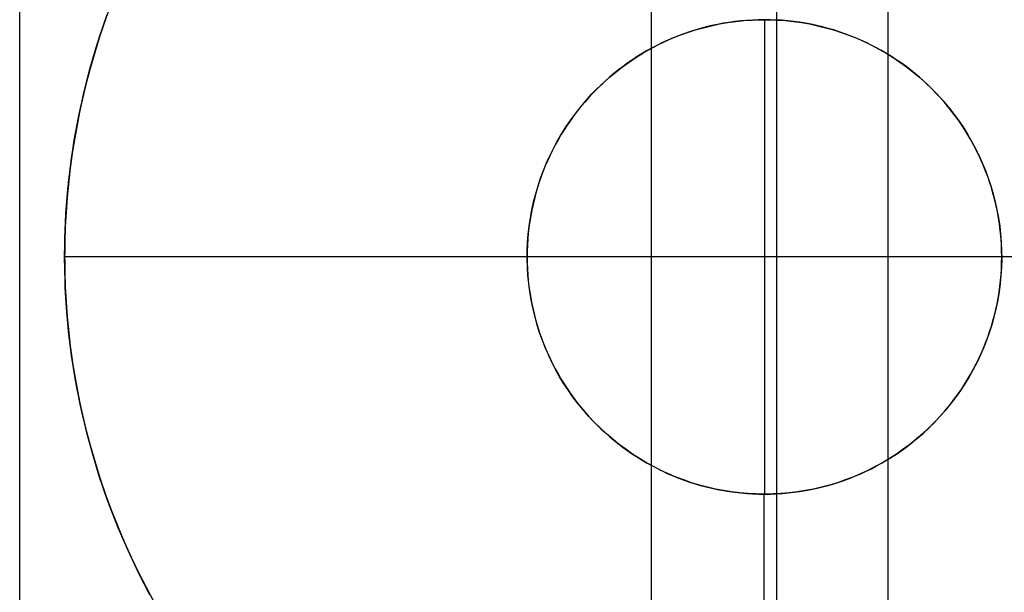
# Model space of a CAD drawing. Header units: millimetres. Extents: x 492 to 1282, y -834 to -234.
# Tile 84 of 93: x 1266 to 1277, y -298 to -292. Entities that reach past the tile are written whole.
import ezdxf

# ---------------------------------------------------------------- set-up
doc = ezdxf.new("R2010")
doc.units = ezdxf.units.MM
doc.layers.add('Volume$Layer 03', color=7, linetype='Continuous', true_color=0x000000)

msp = doc.modelspace()

# ---------------------------------------------------------------- linework, layer by layer
at = {"layer": 'Volume$Layer 03'}
for p, q in [((1266.272, -280.272, 1.248), (1266.272, -534.272, 1.248)), ((1272.927, -280.272, -7.902), (1272.927, -534.272, -7.902)), ((1275.422, -280.272, 7.902), (1275.422, -534.272, 7.902)), ((1274.246, -286.821, -13.01), (1274.246, -301.821, -13.01)), ((1267.172, -291.83, -13.01), (1267.263, -291.586, -13.01)), ((1267.09, -292.077, -13.01), (1267.172, -291.83, -13.01)), ((1267.111, -292.012, -8.01), (1267.195, -291.765, -8.01)), ((1267.18, -291.807, -3.995), (1267.121, -291.981, -3.889)), ((1273.646, -291.866, -0.012), (1273.731, -291.851, -0.012)), ((1273.646, -291.866, -5.012), (1273.731, -291.851, -5.012)), ((1273.746, -291.849, -8.003), (1273.685, -291.859, -8)), ((1273.731, -291.851, -0.012), (1273.817, -291.839, -0.012)), ((1273.731, -291.851, -5.012), (1273.817, -291.839, -5.012)), ((1273.807, -291.84, -8.006), (1273.746, -291.849, -8.003)), ((1273.869, -291.833, -8.008), (1273.807, -291.84, -8.006)), ((1273.817, -291.839, -0.012), (1273.903, -291.83, -0.012)), ((1273.817, -291.839, -5.012), (1273.903, -291.83, -5.012)), ((1273.931, -291.828, -8.01), (1273.869, -291.833, -8.008)), ((1273.903, -291.83, -0.012), (1273.99, -291.824, -0.012)), ((1273.903, -291.83, -5.012), (1273.99, -291.824, -5.012)), ((1273.993, -291.824, -8.011), (1273.931, -291.828, -8.01)), ((1273.99, -291.824, -0.012), (1274.077, -291.821, -0.012)), ((1273.99, -291.824, -5.012), (1274.077, -291.821, -5.012)), ((1274.055, -291.821, -8.012), (1273.993, -291.824, -8.011)), ((1274.118, -291.821, -8.012), (1274.055, -291.821, -8.012)), ((1274.077, -291.821, -0.012), (1274.164, -291.821, -0.012)), ((1274.077, -291.821, -5.012), (1274.164, -291.821, -5.012)), ((1274.181, -291.821, -8.012), (1274.118, -291.821, -8.012)), ((1274.12, -291.821, -0.012), (1274.12, -296.821, -0.012)), ((1274.164, -291.821, -0.012), (1274.25, -291.824, -0.012)), ((1274.164, -291.821, -5.012), (1274.25, -291.824, -5.012)), ((1274.243, -291.824, -8.011), (1274.181, -291.821, -8.012)), ((1274.306, -291.827, -8.01), (1274.243, -291.824, -8.011)), ((1274.25, -291.824, -0.012), (1274.337, -291.83, -0.012)), ((1274.25, -291.824, -5.012), (1274.337, -291.83, -5.012)), ((1274.368, -291.833, -8.008), (1274.306, -291.827, -8.01)), ((1274.337, -291.83, -0.012), (1274.423, -291.839, -0.012)), ((1274.337, -291.83, -5.012), (1274.423, -291.839, -5.012)), ((1274.429, -291.84, -8.006), (1274.368, -291.833, -8.008)), ((1274.423, -291.839, -0.012), (1274.509, -291.851, -0.012)), ((1274.423, -291.839, -5.012), (1274.509, -291.851, -5.012)), ((1274.491, -291.848, -8.003), (1274.429, -291.84, -8.006)), ((1274.552, -291.858, -8), (1274.491, -291.848, -8.003)), ((1274.509, -291.851, -0.012), (1274.595, -291.866, -0.012)), ((1274.509, -291.851, -5.012), (1274.595, -291.866, -5.012)), ((1273.229, -291.985, -0.012), (1273.311, -291.955, -0.012)), ((1273.229, -291.985, -5.012), (1273.311, -291.955, -5.012)), ((1273.329, -291.949, -7.972), (1273.272, -291.969, -7.966)), ((1273.311, -291.955, -0.012), (1273.393, -291.929, -0.012)), ((1273.311, -291.955, -5.012), (1273.393, -291.929, -5.012)), ((1273.387, -291.93, -7.977), (1273.329, -291.949, -7.972)), ((1273.446, -291.913, -7.983), (1273.387, -291.93, -7.977)), ((1273.393, -291.929, -0.012), (1273.477, -291.905, -0.012)), ((1273.393, -291.929, -5.012), (1273.477, -291.905, -5.012)), ((1273.505, -291.897, -7.987), (1273.446, -291.913, -7.983)), ((1273.477, -291.905, -0.012), (1273.561, -291.884, -0.012)), ((1273.477, -291.905, -5.012), (1273.561, -291.884, -5.012)), ((1273.565, -291.883, -7.992), (1273.505, -291.897, -7.987)), ((1273.561, -291.884, -0.012), (1273.646, -291.866, -0.012)), ((1273.561, -291.884, -5.012), (1273.646, -291.866, -5.012)), ((1273.625, -291.87, -7.996), (1273.565, -291.883, -7.992)), ((1273.685, -291.859, -8), (1273.625, -291.87, -7.996)), ((1274.612, -291.869, -7.996), (1274.552, -291.858, -8)), ((1274.595, -291.866, -0.012), (1274.679, -291.884, -0.012)), ((1274.595, -291.866, -5.012), (1274.679, -291.884, -5.012)), ((1274.672, -291.882, -7.992), (1274.612, -291.869, -7.996)), ((1274.732, -291.896, -7.987), (1274.672, -291.882, -7.992)), ((1274.679, -291.884, -0.012), (1274.764, -291.905, -0.012)), ((1274.679, -291.884, -5.012), (1274.764, -291.905, -5.012)), ((1274.791, -291.912, -7.982), (1274.732, -291.896, -7.987)), ((1274.764, -291.905, -0.012), (1274.847, -291.929, -0.012)), ((1274.764, -291.905, -5.012), (1274.847, -291.929, -5.012)), ((1274.85, -291.929, -7.977), (1274.791, -291.912, -7.982)), ((1274.847, -291.929, -0.012), (1274.93, -291.955, -0.012)), ((1274.847, -291.929, -5.012), (1274.93, -291.955, -5.012)), ((1274.908, -291.948, -7.972), (1274.85, -291.929, -7.977)), ((1274.966, -291.968, -7.966), (1274.908, -291.948, -7.972)), ((1274.93, -291.955, -0.012), (1275.011, -291.985, -0.012)), ((1274.93, -291.955, -5.012), (1275.011, -291.985, -5.012)), ((1267.035, -292.261, -8.01), (1267.111, -292.012, -8.01)), ((1267.121, -291.981, -3.889), (1267.066, -292.157, -3.788)), ((1272.991, -292.09, -0.012), (1273.069, -292.052, -0.012)), ((1272.991, -292.09, -5.012), (1273.069, -292.052, -5.012)), ((1273.047, -292.062, -7.939), (1272.992, -292.089, -7.931)), ((1273.102, -292.037, -7.946), (1273.047, -292.062, -7.939)), ((1273.069, -292.052, -0.012), (1273.148, -292.017, -0.012)), ((1273.069, -292.052, -5.012), (1273.148, -292.017, -5.012)), ((1273.158, -292.013, -7.953), (1273.102, -292.037, -7.946)), ((1273.148, -292.017, -0.012), (1273.229, -291.985, -0.012)), ((1273.148, -292.017, -5.012), (1273.229, -291.985, -5.012)), ((1273.214, -291.99, -7.959), (1273.158, -292.013, -7.953)), ((1273.272, -291.969, -7.966), (1273.214, -291.99, -7.959)), ((1275.023, -291.989, -7.959), (1274.966, -291.968, -7.966)), ((1275.011, -291.985, -0.012), (1275.092, -292.017, -0.012)), ((1275.011, -291.985, -5.012), (1275.092, -292.017, -5.012)), ((1275.08, -292.012, -7.953), (1275.023, -291.989, -7.959)), ((1275.136, -292.036, -7.946), (1275.08, -292.012, -7.953)), ((1275.092, -292.017, -0.012), (1275.171, -292.052, -0.012)), ((1275.092, -292.017, -5.012), (1275.171, -292.052, -5.012)), ((1275.191, -292.061, -7.938), (1275.136, -292.036, -7.946)), ((1275.171, -292.052, -0.012), (1275.249, -292.09, -0.012)), ((1275.171, -292.052, -5.012), (1275.249, -292.09, -5.012)), ((1275.246, -292.088, -7.931), (1275.191, -292.061, -7.938)), ((1267.066, -292.157, -3.788), (1267.014, -292.336, -3.69)), ((1267.016, -292.327, -13.01), (1267.09, -292.077, -13.01)), ((1272.885, -292.147, -7.915), (1272.832, -292.178, -7.907)), ((1272.839, -292.174, -0.012), (1272.914, -292.131, -0.012)), ((1272.839, -292.174, -5.012), (1272.914, -292.131, -5.012)), ((1272.938, -292.117, -7.923), (1272.885, -292.147, -7.915)), ((1272.914, -292.131, -0.012), (1272.991, -292.09, -0.012)), ((1272.914, -292.131, -5.012), (1272.991, -292.09, -5.012)), ((1272.992, -292.089, -7.931), (1272.938, -292.117, -7.923)), ((1275.3, -292.116, -7.923), (1275.246, -292.088, -7.931)), ((1275.249, -292.09, -0.012), (1275.326, -292.131, -0.012)), ((1275.249, -292.09, -5.012), (1275.326, -292.131, -5.012)), ((1275.354, -292.146, -7.915), (1275.3, -292.116, -7.923)), ((1275.326, -292.131, -0.012), (1275.401, -292.174, -0.012)), ((1275.326, -292.131, -5.012), (1275.401, -292.174, -5.012)), ((1275.406, -292.177, -7.907), (1275.354, -292.146, -7.915)), ((1266.968, -292.513, -8.01), (1267.035, -292.261, -8.01)), ((1272.623, -292.319, -0.012), (1272.693, -292.268, -0.012)), ((1272.623, -292.319, -5.012), (1272.693, -292.268, -5.012)), ((1272.729, -292.243, -7.89), (1272.679, -292.277, -7.881)), ((1272.693, -292.268, -0.012), (1272.765, -292.22, -0.012)), ((1272.693, -292.268, -5.012), (1272.765, -292.22, -5.012)), ((1272.78, -292.21, -7.899), (1272.729, -292.243, -7.89)), ((1272.765, -292.22, -0.012), (1272.839, -292.174, -0.012)), ((1272.765, -292.22, -5.012), (1272.839, -292.174, -5.012)), ((1272.832, -292.178, -7.907), (1272.78, -292.21, -7.899)), ((1275.401, -292.174, -0.012), (1275.475, -292.22, -0.012)), ((1275.401, -292.174, -5.012), (1275.475, -292.22, -5.012)), ((1275.458, -292.209, -7.898), (1275.406, -292.177, -7.907)), ((1275.509, -292.242, -7.889), (1275.458, -292.209, -7.898)), ((1275.475, -292.22, -0.012), (1275.547, -292.268, -0.012)), ((1275.475, -292.22, -5.012), (1275.547, -292.268, -5.012)), ((1275.56, -292.277, -7.88), (1275.509, -292.242, -7.889)), ((1275.547, -292.268, -0.012), (1275.618, -292.319, -0.012)), ((1275.547, -292.268, -5.012), (1275.618, -292.319, -5.012)), ((1266.951, -292.579, -13.01), (1267.016, -292.327, -13.01)), ((1267.014, -292.336, -3.69), (1266.966, -292.518, -3.597)), ((1272.487, -292.427, -0.012), (1272.554, -292.372, -0.012)), ((1272.487, -292.427, -5.012), (1272.554, -292.372, -5.012)), ((1272.581, -292.35, -7.863), (1272.533, -292.389, -7.853)), ((1272.554, -292.372, -0.012), (1272.623, -292.319, -0.012)), ((1272.554, -292.372, -5.012), (1272.623, -292.319, -5.012)), ((1272.63, -292.313, -7.872), (1272.581, -292.35, -7.863)), ((1272.679, -292.277, -7.881), (1272.63, -292.313, -7.872)), ((1275.609, -292.312, -7.871), (1275.56, -292.277, -7.88)), ((1275.658, -292.349, -7.862), (1275.609, -292.312, -7.871)), ((1275.618, -292.319, -0.012), (1275.686, -292.372, -0.012)), ((1275.618, -292.319, -5.012), (1275.686, -292.372, -5.012)), ((1275.706, -292.388, -7.853), (1275.658, -292.349, -7.862)), ((1275.686, -292.372, -0.012), (1275.753, -292.427, -0.012)), ((1275.686, -292.372, -5.012), (1275.753, -292.427, -5.012)), ((1272.441, -292.469, -7.834), (1272.395, -292.511, -7.824)), ((1272.423, -292.485, -0.012), (1272.487, -292.427, -0.012)), ((1272.423, -292.485, -5.012), (1272.487, -292.427, -5.012)), ((1272.486, -292.428, -7.844), (1272.441, -292.469, -7.834)), ((1272.533, -292.389, -7.853), (1272.486, -292.428, -7.844)), ((1275.753, -292.427, -7.843), (1275.706, -292.388, -7.853)), ((1275.753, -292.427, -0.012), (1275.818, -292.485, -0.012)), ((1275.799, -292.468, -7.833), (1275.753, -292.427, -7.843)), ((1275.753, -292.427, -5.012), (1275.818, -292.485, -5.012)), ((1275.844, -292.51, -7.824), (1275.799, -292.468, -7.833)), ((1266.895, -292.834, -13.01), (1266.951, -292.579, -13.01)), ((1266.909, -292.767, -8.01), (1266.968, -292.513, -8.01)), ((1266.966, -292.518, -3.597), (1266.944, -292.609, -3.552)), ((1272.299, -292.607, -0.012), (1272.36, -292.545, -0.012)), ((1272.299, -292.607, -5.012), (1272.36, -292.545, -5.012)), ((1272.351, -292.554, -7.815), (1272.308, -292.598, -7.805)), ((1272.395, -292.511, -7.824), (1272.351, -292.554, -7.815)), ((1272.36, -292.545, -0.012), (1272.423, -292.485, -0.012)), ((1272.36, -292.545, -5.012), (1272.423, -292.485, -5.012)), ((1275.818, -292.485, -0.012), (1275.88, -292.545, -0.012)), ((1275.818, -292.485, -5.012), (1275.88, -292.545, -5.012)), ((1275.888, -292.553, -7.814), (1275.844, -292.51, -7.824)), ((1275.88, -292.545, -0.012), (1275.941, -292.607, -0.012)), ((1275.88, -292.545, -5.012), (1275.941, -292.607, -5.012)), ((1275.931, -292.597, -7.804), (1275.888, -292.553, -7.814)), ((1266.944, -292.609, -3.552), (1266.923, -292.702, -3.51)), ((1272.185, -292.738, -0.012), (1272.241, -292.672, -0.012)), ((1272.185, -292.738, -5.012), (1272.241, -292.672, -5.012)), ((1272.267, -292.643, -7.795), (1272.226, -292.689, -7.785)), ((1272.241, -292.672, -0.012), (1272.299, -292.607, -0.012)), ((1272.241, -292.672, -5.012), (1272.299, -292.607, -5.012)), ((1272.308, -292.598, -7.805), (1272.267, -292.643, -7.795)), ((1275.973, -292.642, -7.794), (1275.931, -292.597, -7.804)), ((1275.941, -292.607, -0.012), (1275.999, -292.672, -0.012)), ((1275.941, -292.607, -5.012), (1275.999, -292.672, -5.012)), ((1276.014, -292.688, -7.784), (1275.973, -292.642, -7.794)), ((1275.999, -292.672, -0.012), (1276.055, -292.738, -0.012)), ((1275.999, -292.672, -5.012), (1276.055, -292.738, -5.012)), ((1266.859, -293.023, -8.01), (1266.909, -292.767, -8.01)), ((1266.923, -292.702, -3.51), (1266.903, -292.796, -3.468)), ((1272.148, -292.784, -7.766), (1272.111, -292.832, -7.757)), ((1272.131, -292.806, -0.012), (1272.185, -292.738, -0.012)), ((1272.131, -292.806, -5.012), (1272.185, -292.738, -5.012)), ((1272.187, -292.736, -7.776), (1272.148, -292.784, -7.766)), ((1272.226, -292.689, -7.785), (1272.187, -292.736, -7.776)), ((1276.053, -292.735, -7.775), (1276.014, -292.688, -7.784)), ((1276.091, -292.783, -7.765), (1276.053, -292.735, -7.775)), ((1276.055, -292.738, -0.012), (1276.109, -292.806, -0.012)), ((1276.055, -292.738, -5.012), (1276.109, -292.806, -5.012)), ((1276.128, -292.832, -7.756), (1276.091, -292.783, -7.765)), ((1266.848, -293.09, -13.01), (1266.895, -292.834, -13.01)), ((1266.884, -292.892, -3.427), (1266.866, -292.988, -3.389)), ((1266.903, -292.796, -3.468), (1266.884, -292.892, -3.427)), ((1272.031, -292.948, -0.012), (1272.08, -292.876, -0.012)), ((1272.031, -292.948, -5.012), (1272.08, -292.876, -5.012)), ((1272.076, -292.882, -7.748), (1272.041, -292.932, -7.739)), ((1272.111, -292.832, -7.757), (1272.076, -292.882, -7.748)), ((1272.08, -292.876, -0.012), (1272.131, -292.806, -0.012)), ((1272.08, -292.876, -5.012), (1272.131, -292.806, -5.012)), ((1276.109, -292.806, -0.012), (1276.16, -292.876, -0.012)), ((1276.109, -292.806, -5.012), (1276.16, -292.876, -5.012)), ((1276.164, -292.881, -7.747), (1276.128, -292.832, -7.756)), ((1276.16, -292.876, -0.012), (1276.209, -292.948, -0.012)), ((1276.16, -292.876, -5.012), (1276.209, -292.948, -5.012)), ((1276.199, -292.931, -7.738), (1276.164, -292.881, -7.747)), ((1266.866, -292.988, -3.389), (1266.849, -293.086, -3.352)), ((1272.008, -292.983, -7.73), (1271.976, -293.035, -7.721)), ((1271.985, -293.021, -0.012), (1272.031, -292.948, -0.012)), ((1271.985, -293.021, -5.012), (1272.031, -292.948, -5.012)), ((1272.041, -292.932, -7.739), (1272.008, -292.983, -7.73)), ((1276.232, -292.982, -7.729), (1276.199, -292.931, -7.738)), ((1276.209, -292.948, -0.012), (1276.256, -293.021, -0.012)), ((1276.209, -292.948, -5.012), (1276.256, -293.021, -5.012)), ((1276.264, -293.034, -7.72), (1276.232, -292.982, -7.729)), ((1266.81, -293.347, -13.01), (1266.848, -293.09, -13.01)), ((1266.819, -293.281, -8.01), (1266.859, -293.023, -8.01)), ((1266.849, -293.086, -3.352), (1266.833, -293.185, -3.317)), ((1271.9, -293.172, -0.012), (1271.941, -293.096, -0.012)), ((1271.9, -293.172, -5.012), (1271.941, -293.096, -5.012)), ((1271.945, -293.087, -7.712), (1271.916, -293.141, -7.704)), ((1271.941, -293.096, -0.012), (1271.985, -293.021, -0.012)), ((1271.941, -293.096, -5.012), (1271.985, -293.021, -5.012)), ((1271.976, -293.035, -7.721), (1271.945, -293.087, -7.712)), ((1276.256, -293.021, -0.012), (1276.299, -293.096, -0.012)), ((1276.256, -293.021, -5.012), (1276.299, -293.096, -5.012)), ((1276.295, -293.087, -7.711), (1276.264, -293.034, -7.72)), ((1276.324, -293.14, -7.703), (1276.295, -293.087, -7.711)), ((1276.299, -293.096, -0.012), (1276.341, -293.172, -0.012)), ((1276.299, -293.096, -5.012), (1276.341, -293.172, -5.012)), ((1266.833, -293.185, -3.317), (1266.818, -293.284, -3.285)), ((1271.861, -293.25, -0.012), (1271.9, -293.172, -0.012)), ((1271.861, -293.25, -5.012), (1271.9, -293.172, -5.012)), ((1271.888, -293.195, -7.696), (1271.861, -293.249, -7.688)), ((1271.916, -293.141, -7.704), (1271.888, -293.195, -7.696)), ((1276.352, -293.194, -7.695), (1276.324, -293.14, -7.703)), ((1276.341, -293.172, -0.012), (1276.379, -293.25, -0.012)), ((1276.341, -293.172, -5.012), (1276.379, -293.25, -5.012)), ((1276.379, -293.249, -7.687), (1276.352, -293.194, -7.695)), ((1266.787, -293.54, -8.01), (1266.819, -293.281, -8.01)), ((1266.818, -293.284, -3.285), (1266.805, -293.384, -3.255)), ((1271.836, -293.305, -7.681), (1271.811, -293.361, -7.674)), ((1271.825, -293.329, -0.012), (1271.861, -293.25, -0.012)), ((1271.825, -293.329, -5.012), (1271.861, -293.25, -5.012)), ((1271.861, -293.249, -7.688), (1271.836, -293.305, -7.681)), ((1276.404, -293.304, -7.68), (1276.379, -293.249, -7.687)), ((1276.379, -293.25, -0.012), (1276.415, -293.329, -0.012)), ((1276.379, -293.25, -5.012), (1276.415, -293.329, -5.012)), ((1276.429, -293.36, -7.673), (1276.404, -293.304, -7.68)), ((1266.781, -293.606, -13.01), (1266.81, -293.347, -13.01)), ((1266.805, -293.384, -3.255), (1266.793, -293.486, -3.228)), ((1271.762, -293.491, -0.012), (1271.792, -293.409, -0.012)), ((1271.762, -293.491, -5.012), (1271.792, -293.409, -5.012)), ((1271.811, -293.361, -7.674), (1271.789, -293.417, -7.667)), ((1271.792, -293.409, -0.012), (1271.825, -293.329, -0.012)), ((1271.792, -293.409, -5.012), (1271.825, -293.329, -5.012)), ((1276.415, -293.329, -0.012), (1276.448, -293.409, -0.012)), ((1276.415, -293.329, -5.012), (1276.448, -293.409, -5.012)), ((1276.451, -293.417, -7.666), (1276.429, -293.36, -7.673)), ((1276.448, -293.409, -0.012), (1276.478, -293.491, -0.012)), ((1276.448, -293.409, -5.012), (1276.478, -293.491, -5.012)), ((1266.793, -293.486, -3.228), (1266.782, -293.588, -3.203)), ((1271.735, -293.573, -0.012), (1271.762, -293.491, -0.012)), ((1271.735, -293.573, -5.012), (1271.762, -293.491, -5.012)), ((1271.767, -293.474, -7.66), (1271.748, -293.532, -7.654)), ((1271.789, -293.417, -7.667), (1271.767, -293.474, -7.66)), ((1276.473, -293.474, -7.659), (1276.451, -293.417, -7.666)), ((1276.493, -293.531, -7.653), (1276.473, -293.474, -7.659)), ((1276.478, -293.491, -0.012), (1276.506, -293.573, -0.012)), ((1276.478, -293.491, -5.012), (1276.506, -293.573, -5.012)), ((1266.76, -293.865, -13.01), (1266.781, -293.606, -13.01)), ((1266.765, -293.799, -8.01), (1266.787, -293.54, -8.01)), ((1266.782, -293.588, -3.203), (1266.773, -293.691, -3.182)), ((1271.71, -293.656, -0.012), (1271.735, -293.573, -0.012)), ((1271.71, -293.656, -5.012), (1271.735, -293.573, -5.012)), ((1271.729, -293.59, -7.648), (1271.712, -293.649, -7.643)), ((1271.748, -293.532, -7.654), (1271.729, -293.59, -7.648)), ((1276.511, -293.59, -7.647), (1276.493, -293.531, -7.653)), ((1276.506, -293.573, -0.012), (1276.53, -293.656, -0.012)), ((1276.506, -293.573, -5.012), (1276.53, -293.656, -5.012)), ((1276.528, -293.648, -7.642), (1276.511, -293.59, -7.647)), ((1266.773, -293.691, -3.182), (1266.765, -293.795, -3.163)), ((1271.696, -293.708, -7.638), (1271.682, -293.767, -7.633)), ((1271.688, -293.74, -0.012), (1271.71, -293.656, -0.012)), ((1271.688, -293.74, -5.012), (1271.71, -293.656, -5.012)), ((1271.712, -293.649, -7.643), (1271.696, -293.708, -7.638)), ((1276.544, -293.707, -7.637), (1276.528, -293.648, -7.642)), ((1276.53, -293.656, -0.012), (1276.552, -293.74, -0.012)), ((1276.53, -293.656, -5.012), (1276.552, -293.74, -5.012)), ((1276.558, -293.767, -7.632), (1276.544, -293.707, -7.637)), ((1266.751, -294.06, -8.01), (1266.765, -293.799, -8.01)), ((1266.765, -293.795, -3.163), (1266.758, -293.899, -3.148)), ((1271.654, -293.91, -0.012), (1271.67, -293.825, -0.012)), ((1271.654, -293.91, -5.012), (1271.67, -293.825, -5.012)), ((1271.682, -293.767, -7.633), (1271.669, -293.827, -7.629)), ((1271.67, -293.825, -0.012), (1271.688, -293.74, -0.012)), ((1271.67, -293.825, -5.012), (1271.688, -293.74, -5.012)), ((1276.552, -293.74, -0.012), (1276.57, -293.825, -0.012)), ((1276.552, -293.74, -5.012), (1276.57, -293.825, -5.012)), ((1276.571, -293.827, -7.628), (1276.558, -293.767, -7.632)), ((1276.57, -293.825, -0.012), (1276.586, -293.91, -0.012)), ((1276.57, -293.825, -5.012), (1276.586, -293.91, -5.012)), ((1266.749, -294.125, -13.01), (1266.76, -293.865, -13.01)), ((1266.758, -293.899, -3.148), (1266.753, -294.004, -3.135)), ((1271.641, -293.996, -0.012), (1271.654, -293.91, -0.012)), ((1271.641, -293.996, -5.012), (1271.654, -293.91, -5.012)), ((1271.658, -293.888, -7.625), (1271.648, -293.949, -7.622)), ((1271.669, -293.827, -7.629), (1271.658, -293.888, -7.625)), ((1276.583, -293.888, -7.624), (1276.571, -293.827, -7.628)), ((1276.592, -293.949, -7.62), (1276.583, -293.888, -7.624)), ((1276.586, -293.91, -0.012), (1276.599, -293.996, -0.012)), ((1276.586, -293.91, -5.012), (1276.599, -293.996, -5.012)), ((1266.753, -294.004, -3.135), (1266.751, -294.057, -3.131)), ((1271.631, -294.082, -0.012), (1271.641, -293.996, -0.012)), ((1271.631, -294.082, -5.012), (1271.641, -293.996, -5.012)), ((1271.639, -294.01, -7.619), (1271.632, -294.072, -7.616)), ((1271.648, -293.949, -7.622), (1271.639, -294.01, -7.619)), ((1276.601, -294.01, -7.618), (1276.592, -293.949, -7.62)), ((1276.599, -293.996, -0.012), (1276.609, -294.082, -0.012)), ((1276.599, -293.996, -5.012), (1276.609, -294.082, -5.012)), ((1276.608, -294.071, -7.615), (1276.601, -294.01, -7.618)), ((1266.746, -294.321, -8.01), (1266.751, -294.06, -8.01)), ((1266.747, -294.386, -13.01), (1266.749, -294.125, -13.01)), ((1266.749, -294.109, -3.127), (1266.748, -294.162, -3.124)), ((1266.751, -294.057, -3.131), (1266.749, -294.109, -3.127)), ((1271.627, -294.133, -7.615), (1271.623, -294.196, -7.613)), ((1271.625, -294.169, -0.012), (1271.631, -294.082, -0.012)), ((1271.625, -294.169, -5.012), (1271.631, -294.082, -5.012)), ((1271.632, -294.072, -7.616), (1271.627, -294.133, -7.615)), ((1276.613, -294.133, -7.613), (1276.608, -294.071, -7.615)), ((1276.609, -294.082, -0.012), (1276.615, -294.169, -0.012)), ((1276.609, -294.082, -5.012), (1276.615, -294.169, -5.012)), ((1276.617, -294.195, -7.612), (1276.613, -294.133, -7.613)), ((1266.748, -294.162, -3.124), (1266.747, -294.215, -3.121)), ((1266.747, -294.215, -3.121), (1266.747, -294.268, -3.12)), ((1271.621, -294.256, -0.012), (1271.625, -294.169, -0.012)), ((1271.621, -294.256, -5.012), (1271.625, -294.169, -5.012)), ((1271.623, -294.196, -7.613), (1271.621, -294.258, -7.612)), ((1276.615, -294.169, -0.012), (1276.619, -294.256, -0.012)), ((1276.615, -294.169, -5.012), (1276.619, -294.256, -5.012)), ((1276.619, -294.258, -7.611), (1276.617, -294.195, -7.612)), ((1266.747, -294.268, -3.12), (1266.746, -294.321, -3.12)), ((1266.746, -294.321, -3.12), (1266.747, -294.374, -3.12)), ((1281.746, -294.321, -13.01), (1266.746, -294.321, -13.01)), ((1266.751, -294.581, -8.01), (1266.746, -294.321, -8.01)), ((1266.746, -294.321, -3.12), (1266.746, -294.321, -13.01)), ((1271.62, -294.342, -0.012), (1271.621, -294.256, -0.012)), ((1271.62, -294.342, -5.012), (1271.621, -294.256, -5.012)), ((1271.621, -294.258, -7.612), (1271.62, -294.321, -7.612)), ((1271.62, -294.321, -7.612), (1271.621, -294.383, -7.612)), ((1271.62, -294.321, -0.012), (1271.62, -294.321, -7.612)), ((1276.62, -294.321, -0.012), (1271.62, -294.321, -0.012)), ((1271.622, -294.429, -0.012), (1271.62, -294.342, -0.012)), ((1271.622, -294.429, -5.012), (1271.62, -294.342, -5.012)), ((1276.62, -294.342, -0.012), (1276.618, -294.429, -0.012)), ((1276.62, -294.342, -5.012), (1276.618, -294.429, -5.012)), ((1276.619, -294.256, -0.012), (1276.62, -294.342, -0.012)), ((1276.619, -294.256, -5.012), (1276.62, -294.342, -5.012)), ((1276.62, -294.321, -7.611), (1276.619, -294.258, -7.611)), ((1276.619, -294.383, -7.611), (1276.62, -294.321, -7.611)), ((1276.62, -294.321, -0.012), (1276.62, -294.321, -7.611)), ((1266.747, -294.374, -3.12), (1266.747, -294.426, -3.121)), ((1266.753, -294.646, -13.01), (1266.747, -294.386, -13.01)), ((1266.747, -294.426, -3.121), (1266.748, -294.479, -3.124)), ((1271.621, -294.383, -7.612), (1271.623, -294.446, -7.613)), ((1271.628, -294.516, -0.012), (1271.622, -294.429, -0.012)), ((1271.628, -294.516, -5.012), (1271.622, -294.429, -5.012)), ((1271.623, -294.446, -7.613), (1271.627, -294.508, -7.615)), ((1276.618, -294.429, -0.012), (1276.612, -294.516, -0.012)), ((1276.618, -294.429, -5.012), (1276.612, -294.516, -5.012)), ((1276.613, -294.508, -7.613), (1276.617, -294.446, -7.612)), ((1276.617, -294.446, -7.612), (1276.619, -294.383, -7.611)), ((1266.748, -294.479, -3.124), (1266.749, -294.532, -3.127)), ((1266.749, -294.532, -3.127), (1266.751, -294.585, -3.131)), ((1271.627, -294.508, -7.615), (1271.632, -294.57, -7.616)), ((1271.636, -294.602, -0.012), (1271.628, -294.516, -0.012)), ((1271.636, -294.602, -5.012), (1271.628, -294.516, -5.012)), ((1276.612, -294.516, -0.012), (1276.604, -294.602, -0.012)), ((1276.612, -294.516, -5.012), (1276.604, -294.602, -5.012)), ((1276.608, -294.57, -7.615), (1276.613, -294.508, -7.613)), ((1266.765, -294.842, -8.01), (1266.751, -294.581, -8.01)), ((1266.751, -294.585, -3.131), (1266.753, -294.637, -3.135)), ((1266.753, -294.637, -3.135), (1266.758, -294.742, -3.148)), ((1266.769, -294.906, -13.01), (1266.753, -294.646, -13.01)), ((1271.632, -294.57, -7.616), (1271.639, -294.631, -7.619)), ((1271.647, -294.688, -0.012), (1271.636, -294.602, -0.012)), ((1271.647, -294.688, -5.012), (1271.636, -294.602, -5.012)), ((1271.639, -294.631, -7.619), (1271.648, -294.692, -7.622)), ((1276.592, -294.693, -7.62), (1276.601, -294.631, -7.618)), ((1276.604, -294.602, -0.012), (1276.593, -294.688, -0.012)), ((1276.604, -294.602, -5.012), (1276.593, -294.688, -5.012)), ((1276.601, -294.631, -7.618), (1276.608, -294.57, -7.615)), ((1266.758, -294.742, -3.148), (1266.765, -294.847, -3.163)), ((1271.662, -294.774, -0.012), (1271.647, -294.688, -0.012)), ((1271.662, -294.774, -5.012), (1271.647, -294.688, -5.012)), ((1271.648, -294.692, -7.622), (1271.658, -294.753, -7.625)), ((1271.658, -294.753, -7.625), (1271.669, -294.814, -7.629)), ((1276.571, -294.814, -7.628), (1276.583, -294.754, -7.624)), ((1276.593, -294.688, -0.012), (1276.579, -294.774, -0.012)), ((1276.593, -294.688, -5.012), (1276.579, -294.774, -5.012)), ((1276.583, -294.754, -7.624), (1276.592, -294.693, -7.62)), ((1266.787, -295.102, -8.01), (1266.765, -294.842, -8.01)), ((1266.765, -294.847, -3.163), (1266.773, -294.95, -3.182)), ((1271.679, -294.859, -0.012), (1271.662, -294.774, -0.012)), ((1271.679, -294.859, -5.012), (1271.662, -294.774, -5.012)), ((1271.669, -294.814, -7.629), (1271.682, -294.874, -7.633)), ((1271.699, -294.943, -0.012), (1271.679, -294.859, -0.012)), ((1271.699, -294.943, -5.012), (1271.679, -294.859, -5.012)), ((1276.562, -294.859, -0.012), (1276.541, -294.943, -0.012)), ((1276.562, -294.859, -5.012), (1276.541, -294.943, -5.012)), ((1276.558, -294.874, -7.632), (1276.571, -294.814, -7.628)), ((1276.579, -294.774, -0.012), (1276.562, -294.859, -0.012)), ((1276.579, -294.774, -5.012), (1276.562, -294.859, -5.012)), ((1266.794, -295.165, -13.01), (1266.769, -294.906, -13.01)), ((1266.773, -294.95, -3.182), (1266.782, -295.053, -3.203)), ((1271.682, -294.874, -7.633), (1271.696, -294.933, -7.638)), ((1271.696, -294.933, -7.638), (1271.712, -294.993, -7.643)), ((1271.722, -295.027, -0.012), (1271.699, -294.943, -0.012)), ((1271.722, -295.027, -5.012), (1271.699, -294.943, -5.012)), ((1276.541, -294.943, -0.012), (1276.518, -295.027, -0.012)), ((1276.541, -294.943, -5.012), (1276.518, -295.027, -5.012)), ((1276.528, -294.993, -7.642), (1276.544, -294.934, -7.637)), ((1276.544, -294.934, -7.637), (1276.558, -294.874, -7.632)), ((1266.782, -295.053, -3.203), (1266.793, -295.156, -3.228)), ((1271.712, -294.993, -7.643), (1271.729, -295.051, -7.648)), ((1271.748, -295.11, -0.012), (1271.722, -295.027, -0.012)), ((1271.748, -295.11, -5.012), (1271.722, -295.027, -5.012)), ((1271.729, -295.051, -7.648), (1271.748, -295.109, -7.654)), ((1276.518, -295.027, -0.012), (1276.492, -295.11, -0.012)), ((1276.518, -295.027, -5.012), (1276.492, -295.11, -5.012)), ((1276.493, -295.11, -7.653), (1276.511, -295.052, -7.647)), ((1276.511, -295.052, -7.647), (1276.528, -294.993, -7.642)), ((1266.819, -295.36, -8.01), (1266.787, -295.102, -8.01)), ((1266.793, -295.156, -3.228), (1266.805, -295.257, -3.255)), ((1266.828, -295.423, -13.01), (1266.794, -295.165, -13.01)), ((1271.748, -295.109, -7.654), (1271.767, -295.167, -7.66)), ((1271.777, -295.192, -0.012), (1271.748, -295.11, -0.012)), ((1271.777, -295.192, -5.012), (1271.748, -295.11, -5.012)), ((1271.767, -295.167, -7.66), (1271.789, -295.224, -7.667)), ((1276.451, -295.225, -7.666), (1276.473, -295.168, -7.659)), ((1276.492, -295.11, -0.012), (1276.464, -295.192, -0.012)), ((1276.492, -295.11, -5.012), (1276.464, -295.192, -5.012)), ((1276.473, -295.168, -7.659), (1276.493, -295.11, -7.653)), ((1266.805, -295.257, -3.255), (1266.818, -295.357, -3.285)), ((1271.808, -295.272, -0.012), (1271.777, -295.192, -0.012)), ((1271.808, -295.272, -5.012), (1271.777, -295.192, -5.012)), ((1271.789, -295.224, -7.667), (1271.811, -295.281, -7.674)), ((1271.843, -295.352, -0.012), (1271.808, -295.272, -0.012)), ((1271.843, -295.352, -5.012), (1271.808, -295.272, -5.012)), ((1276.432, -295.272, -0.012), (1276.397, -295.352, -0.012)), ((1276.432, -295.272, -5.012), (1276.397, -295.352, -5.012)), ((1276.429, -295.281, -7.673), (1276.451, -295.225, -7.666)), ((1276.464, -295.192, -0.012), (1276.432, -295.272, -0.012)), ((1276.464, -295.192, -5.012), (1276.432, -295.272, -5.012)), ((1266.818, -295.357, -3.285), (1266.833, -295.457, -3.317)), ((1266.859, -295.618, -8.01), (1266.819, -295.36, -8.01)), ((1271.811, -295.281, -7.674), (1271.836, -295.337, -7.681)), ((1271.836, -295.337, -7.681), (1271.861, -295.392, -7.688)), ((1271.88, -295.43, -0.012), (1271.843, -295.352, -0.012)), ((1271.88, -295.43, -5.012), (1271.843, -295.352, -5.012)), ((1276.397, -295.352, -0.012), (1276.36, -295.43, -0.012)), ((1276.397, -295.352, -5.012), (1276.36, -295.43, -5.012)), ((1276.379, -295.392, -7.687), (1276.404, -295.337, -7.68)), ((1276.404, -295.337, -7.68), (1276.429, -295.281, -7.673)), ((1266.871, -295.68, -13.01), (1266.828, -295.423, -13.01)), ((1266.833, -295.457, -3.317), (1266.849, -295.555, -3.352)), ((1271.861, -295.392, -7.688), (1271.888, -295.447, -7.696)), ((1271.92, -295.507, -0.012), (1271.88, -295.43, -0.012)), ((1271.92, -295.507, -5.012), (1271.88, -295.43, -5.012)), ((1271.888, -295.447, -7.696), (1271.916, -295.501, -7.704)), ((1276.36, -295.43, -0.012), (1276.32, -295.507, -0.012)), ((1276.36, -295.43, -5.012), (1276.32, -295.507, -5.012)), ((1276.324, -295.501, -7.703), (1276.352, -295.447, -7.695)), ((1276.352, -295.447, -7.695), (1276.379, -295.392, -7.687)), ((1266.849, -295.555, -3.352), (1266.866, -295.653, -3.389)), ((1271.916, -295.501, -7.704), (1271.945, -295.554, -7.712)), ((1271.962, -295.583, -0.012), (1271.92, -295.507, -0.012)), ((1271.962, -295.583, -5.012), (1271.92, -295.507, -5.012)), ((1271.945, -295.554, -7.712), (1271.976, -295.606, -7.721)), ((1272.007, -295.657, -0.012), (1271.962, -295.583, -0.012)), ((1272.007, -295.657, -5.012), (1271.962, -295.583, -5.012)), ((1276.278, -295.583, -0.012), (1276.233, -295.657, -0.012)), ((1276.278, -295.583, -5.012), (1276.233, -295.657, -5.012)), ((1276.264, -295.607, -7.72), (1276.295, -295.554, -7.711)), ((1276.32, -295.507, -0.012), (1276.278, -295.583, -0.012)), ((1276.32, -295.507, -5.012), (1276.278, -295.583, -5.012)), ((1276.295, -295.554, -7.711), (1276.324, -295.501, -7.703)), ((1266.909, -295.874, -8.01), (1266.859, -295.618, -8.01)), ((1266.866, -295.653, -3.389), (1266.884, -295.749, -3.427)), ((1266.922, -295.935, -13.01), (1266.871, -295.68, -13.01)), ((1271.976, -295.606, -7.721), (1272.008, -295.658, -7.73)), ((1272.055, -295.73, -0.012), (1272.007, -295.657, -0.012)), ((1272.055, -295.73, -5.012), (1272.007, -295.657, -5.012)), ((1272.008, -295.658, -7.73), (1272.041, -295.709, -7.739)), ((1276.233, -295.657, -0.012), (1276.185, -295.73, -0.012)), ((1276.233, -295.657, -5.012), (1276.185, -295.73, -5.012)), ((1276.199, -295.71, -7.738), (1276.232, -295.659, -7.729)), ((1276.232, -295.659, -7.729), (1276.264, -295.607, -7.72)), ((1266.884, -295.749, -3.427), (1266.903, -295.845, -3.468)), ((1272.041, -295.709, -7.739), (1272.076, -295.76, -7.748)), ((1272.105, -295.801, -0.012), (1272.055, -295.73, -0.012)), ((1272.105, -295.801, -5.012), (1272.055, -295.73, -5.012)), ((1272.076, -295.76, -7.748), (1272.111, -295.809, -7.757)), ((1276.128, -295.81, -7.756), (1276.164, -295.76, -7.747)), ((1276.185, -295.73, -0.012), (1276.135, -295.801, -0.012)), ((1276.185, -295.73, -5.012), (1276.135, -295.801, -5.012)), ((1276.164, -295.76, -7.747), (1276.199, -295.71, -7.738)), ((1266.903, -295.845, -3.468), (1266.923, -295.94, -3.51)), ((1266.968, -296.128, -8.01), (1266.909, -295.874, -8.01)), ((1272.158, -295.87, -0.012), (1272.105, -295.801, -0.012)), ((1272.158, -295.87, -5.012), (1272.105, -295.801, -5.012)), ((1272.111, -295.809, -7.757), (1272.148, -295.858, -7.766)), ((1272.148, -295.858, -7.766), (1272.187, -295.905, -7.776)), ((1272.213, -295.937, -0.012), (1272.158, -295.87, -0.012)), ((1272.213, -295.937, -5.012), (1272.158, -295.87, -5.012)), ((1276.082, -295.87, -0.012), (1276.027, -295.937, -0.012)), ((1276.082, -295.87, -5.012), (1276.027, -295.937, -5.012)), ((1276.053, -295.906, -7.775), (1276.091, -295.858, -7.765)), ((1276.135, -295.801, -0.012), (1276.082, -295.87, -0.012)), ((1276.135, -295.801, -5.012), (1276.082, -295.87, -5.012)), ((1276.091, -295.858, -7.765), (1276.128, -295.81, -7.756)), ((1266.983, -296.188, -13.01), (1266.922, -295.935, -13.01)), ((1266.923, -295.94, -3.51), (1266.944, -296.032, -3.552)), ((1272.187, -295.905, -7.776), (1272.226, -295.952, -7.785)), ((1272.27, -296.002, -0.012), (1272.213, -295.937, -0.012)), ((1272.27, -296.002, -5.012), (1272.213, -295.937, -5.012)), ((1272.226, -295.952, -7.785), (1272.267, -295.998, -7.795)), ((1272.267, -295.998, -7.795), (1272.308, -296.043, -7.805)), ((1272.329, -296.065, -0.012), (1272.27, -296.002, -0.012)), ((1272.329, -296.065, -5.012), (1272.27, -296.002, -5.012)), ((1275.97, -296.002, -0.012), (1275.911, -296.065, -0.012)), ((1275.97, -296.002, -5.012), (1275.911, -296.065, -5.012)), ((1275.931, -296.044, -7.804), (1275.973, -295.999, -7.794)), ((1276.027, -295.937, -0.012), (1275.97, -296.002, -0.012)), ((1276.027, -295.937, -5.012), (1275.97, -296.002, -5.012)), ((1275.973, -295.999, -7.794), (1276.014, -295.953, -7.784)), ((1276.014, -295.953, -7.784), (1276.053, -295.906, -7.775)), ((1266.944, -296.032, -3.552), (1266.966, -296.123, -3.597)), ((1272.308, -296.043, -7.805), (1272.351, -296.087, -7.815)), ((1272.391, -296.126, -0.012), (1272.329, -296.065, -0.012)), ((1272.391, -296.126, -5.012), (1272.329, -296.065, -5.012)), ((1272.351, -296.087, -7.815), (1272.396, -296.131, -7.824)), ((1275.844, -296.131, -7.824), (1275.888, -296.088, -7.814)), ((1275.911, -296.065, -0.012), (1275.849, -296.126, -0.012)), ((1275.911, -296.065, -5.012), (1275.849, -296.126, -5.012)), ((1275.888, -296.088, -7.814), (1275.931, -296.044, -7.804)), ((1266.966, -296.123, -3.597), (1267.014, -296.305, -3.69)), ((1267.035, -296.38, -8.01), (1266.968, -296.128, -8.01)), ((1267.052, -296.439, -13.01), (1266.983, -296.188, -13.01)), ((1272.455, -296.185, -0.012), (1272.391, -296.126, -0.012)), ((1272.455, -296.185, -5.012), (1272.391, -296.126, -5.012)), ((1272.396, -296.131, -7.824), (1272.441, -296.172, -7.834)), ((1272.441, -296.172, -7.834), (1272.487, -296.213, -7.844)), ((1272.521, -296.242, -0.012), (1272.455, -296.185, -0.012)), ((1272.521, -296.242, -5.012), (1272.455, -296.185, -5.012)), ((1272.487, -296.213, -7.844), (1272.534, -296.253, -7.853)), ((1275.785, -296.185, -0.012), (1275.72, -296.242, -0.012)), ((1275.785, -296.185, -5.012), (1275.72, -296.242, -5.012)), ((1275.753, -296.214, -7.843), (1275.799, -296.173, -7.833)), ((1275.849, -296.126, -0.012), (1275.785, -296.185, -0.012)), ((1275.849, -296.126, -5.012), (1275.785, -296.185, -5.012)), ((1275.799, -296.173, -7.833), (1275.844, -296.131, -7.824)), ((1267.014, -296.305, -3.69), (1267.066, -296.484, -3.788)), ((1272.588, -296.296, -0.012), (1272.521, -296.242, -0.012)), ((1272.588, -296.296, -5.012), (1272.521, -296.242, -5.012)), ((1272.534, -296.253, -7.853), (1272.581, -296.291, -7.863)), ((1272.581, -296.291, -7.863), (1272.63, -296.328, -7.872)), ((1272.658, -296.348, -0.012), (1272.588, -296.296, -0.012)), ((1272.658, -296.348, -5.012), (1272.588, -296.296, -5.012)), ((1275.652, -296.296, -0.012), (1275.583, -296.348, -0.012)), ((1275.652, -296.296, -5.012), (1275.583, -296.348, -5.012)), ((1275.61, -296.329, -7.871), (1275.658, -296.292, -7.862)), ((1275.72, -296.242, -0.012), (1275.652, -296.296, -0.012)), ((1275.72, -296.242, -5.012), (1275.652, -296.296, -5.012)), ((1275.658, -296.292, -7.862), (1275.706, -296.253, -7.853)), ((1275.706, -296.253, -7.853), (1275.753, -296.214, -7.843)), ((1267.111, -296.63, -8.01), (1267.035, -296.38, -8.01)), ((1272.63, -296.328, -7.872), (1272.68, -296.364, -7.881)), ((1272.729, -296.398, -0.012), (1272.658, -296.348, -0.012)), ((1272.729, -296.398, -5.012), (1272.658, -296.348, -5.012)), ((1272.68, -296.364, -7.881), (1272.73, -296.399, -7.89)), ((1272.802, -296.445, -0.012), (1272.729, -296.398, -0.012)), ((1272.802, -296.445, -5.012), (1272.729, -296.398, -5.012)), ((1272.73, -296.399, -7.89), (1272.781, -296.432, -7.899)), ((1275.511, -296.398, -0.012), (1275.438, -296.445, -0.012)), ((1275.511, -296.398, -5.012), (1275.438, -296.445, -5.012)), ((1275.459, -296.432, -7.898), (1275.51, -296.399, -7.889)), ((1275.51, -296.399, -7.889), (1275.56, -296.364, -7.88)), ((1275.583, -296.348, -0.012), (1275.511, -296.398, -0.012)), ((1275.583, -296.348, -5.012), (1275.511, -296.398, -5.012)), ((1275.56, -296.364, -7.88), (1275.61, -296.329, -7.871)), ((1267.13, -296.688, -13.01), (1267.052, -296.439, -13.01)), ((1267.066, -296.484, -3.788), (1267.121, -296.661, -3.889)), ((1272.781, -296.432, -7.899), (1272.833, -296.464, -7.907)), ((1272.876, -296.489, -0.012), (1272.802, -296.445, -0.012)), ((1272.876, -296.489, -5.012), (1272.802, -296.445, -5.012)), ((1272.833, -296.464, -7.907), (1272.885, -296.495, -7.915)), ((1272.952, -296.531, -0.012), (1272.876, -296.489, -0.012)), ((1272.952, -296.531, -5.012), (1272.876, -296.489, -5.012)), ((1272.885, -296.495, -7.915), (1272.939, -296.524, -7.923)), ((1272.939, -296.524, -7.923), (1272.993, -296.552, -7.931)), ((1275.364, -296.489, -0.012), (1275.288, -296.531, -0.012)), ((1275.364, -296.489, -5.012), (1275.288, -296.531, -5.012)), ((1275.301, -296.524, -7.923), (1275.354, -296.495, -7.915)), ((1275.354, -296.495, -7.915), (1275.407, -296.464, -7.907)), ((1275.438, -296.445, -0.012), (1275.364, -296.489, -0.012)), ((1275.438, -296.445, -5.012), (1275.364, -296.489, -5.012)), ((1275.407, -296.464, -7.907), (1275.459, -296.432, -7.898)), ((1273.03, -296.57, -0.012), (1272.952, -296.531, -0.012)), ((1273.03, -296.57, -5.012), (1272.952, -296.531, -5.012)), ((1272.993, -296.552, -7.931), (1273.048, -296.579, -7.939)), ((1273.109, -296.607, -0.012), (1273.03, -296.57, -0.012)), ((1273.109, -296.607, -5.012), (1273.03, -296.57, -5.012)), ((1273.048, -296.579, -7.939), (1273.103, -296.605, -7.946)), ((1273.103, -296.605, -7.946), (1273.159, -296.629, -7.953)), ((1273.189, -296.641, -0.012), (1273.109, -296.607, -0.012)), ((1273.189, -296.641, -5.012), (1273.109, -296.607, -5.012)), ((1275.132, -296.607, -0.012), (1275.052, -296.641, -0.012)), ((1275.132, -296.607, -5.012), (1275.052, -296.641, -5.012)), ((1275.081, -296.629, -7.952), (1275.137, -296.605, -7.946)), ((1275.21, -296.57, -0.012), (1275.132, -296.607, -0.012)), ((1275.21, -296.57, -5.012), (1275.132, -296.607, -5.012)), ((1275.137, -296.605, -7.946), (1275.192, -296.579, -7.938)), ((1275.192, -296.579, -7.938), (1275.247, -296.553, -7.931)), ((1275.288, -296.531, -0.012), (1275.21, -296.57, -0.012)), ((1275.288, -296.531, -5.012), (1275.21, -296.57, -5.012)), ((1275.247, -296.553, -7.931), (1275.301, -296.524, -7.923)), ((1267.195, -296.876, -8.01), (1267.111, -296.63, -8.01)), ((1267.121, -296.661, -3.889), (1267.18, -296.834, -3.995)), ((1267.216, -296.933, -13.01), (1267.13, -296.688, -13.01)), ((1273.159, -296.629, -7.953), (1273.215, -296.652, -7.96)), ((1273.27, -296.671, -0.012), (1273.189, -296.641, -0.012)), ((1273.27, -296.671, -5.012), (1273.189, -296.641, -5.012)), ((1273.215, -296.652, -7.96), (1273.273, -296.673, -7.966)), ((1273.352, -296.7, -0.012), (1273.27, -296.671, -0.012)), ((1273.352, -296.7, -5.012), (1273.27, -296.671, -5.012)), ((1273.273, -296.673, -7.966), (1273.33, -296.693, -7.972)), ((1273.33, -296.693, -7.972), (1273.389, -296.711, -7.977)), ((1273.435, -296.725, -0.012), (1273.352, -296.7, -0.012)), ((1273.435, -296.725, -5.012), (1273.352, -296.7, -5.012)), ((1273.389, -296.711, -7.977), (1273.447, -296.729, -7.983)), ((1273.519, -296.747, -0.012), (1273.435, -296.725, -0.012)), ((1273.519, -296.747, -5.012), (1273.435, -296.725, -5.012)), ((1273.447, -296.729, -7.983), (1273.507, -296.744, -7.988)), ((1274.805, -296.725, -0.012), (1274.722, -296.747, -0.012)), ((1274.805, -296.725, -5.012), (1274.722, -296.747, -5.012)), ((1274.733, -296.745, -7.987), (1274.793, -296.729, -7.982)), ((1274.793, -296.729, -7.982), (1274.851, -296.712, -7.977)), ((1274.889, -296.7, -0.012), (1274.805, -296.725, -0.012)), ((1274.889, -296.7, -5.012), (1274.805, -296.725, -5.012)), ((1274.851, -296.712, -7.977), (1274.909, -296.693, -7.971)), ((1274.971, -296.671, -0.012), (1274.889, -296.7, -0.012)), ((1274.971, -296.671, -5.012), (1274.889, -296.7, -5.012)), ((1274.909, -296.693, -7.971), (1274.967, -296.673, -7.965)), ((1274.967, -296.673, -7.965), (1275.024, -296.652, -7.959)), ((1275.052, -296.641, -0.012), (1274.971, -296.671, -0.012)), ((1275.052, -296.641, -5.012), (1274.971, -296.671, -5.012)), ((1275.024, -296.652, -7.959), (1275.081, -296.629, -7.952)), ((1267.18, -296.834, -3.995), (1267.243, -297.004, -4.102)), ((1273.507, -296.744, -7.988), (1273.566, -296.759, -7.992)), ((1273.603, -296.767, -0.012), (1273.519, -296.747, -0.012)), ((1273.603, -296.767, -5.012), (1273.519, -296.747, -5.012)), ((1273.566, -296.759, -7.992), (1273.626, -296.772, -7.996)), ((1273.688, -296.783, -0.012), (1273.603, -296.767, -0.012)), ((1273.688, -296.783, -5.012), (1273.603, -296.767, -5.012)), ((1273.626, -296.772, -7.996), (1273.687, -296.783, -8)), ((1273.687, -296.783, -8), (1273.748, -296.793, -8.003)), ((1273.774, -296.797, -0.012), (1273.688, -296.783, -0.012)), ((1273.774, -296.797, -5.012), (1273.688, -296.783, -5.012)), ((1273.748, -296.793, -8.003), (1273.809, -296.801, -8.006)), ((1273.86, -296.807, -0.012), (1273.774, -296.797, -0.012)), ((1273.86, -296.807, -5.012), (1273.774, -296.797, -5.012)), ((1273.809, -296.801, -8.006), (1273.871, -296.808, -8.008)), ((1273.947, -296.815, -0.012), (1273.86, -296.807, -0.012)), ((1273.947, -296.815, -5.012), (1273.86, -296.807, -5.012)), ((1273.871, -296.808, -8.008), (1273.933, -296.814, -8.01)), ((1273.933, -296.814, -8.01), (1273.995, -296.818, -8.011)), ((1274.033, -296.819, -0.012), (1273.947, -296.815, -0.012)), ((1274.033, -296.819, -5.012), (1273.947, -296.815, -5.012)), ((1273.995, -296.818, -8.011), (1274.057, -296.82, -8.012)), ((1274.12, -296.821, -0.012), (1274.033, -296.819, -0.012)), ((1274.12, -296.821, -5.012), (1274.033, -296.819, -5.012)), ((1274.057, -296.82, -8.012), (1274.12, -296.821, -8.012)), ((1274.118, -301.82, -8.012), (1274.118, -296.821, -8.012)), ((1274.207, -296.819, -0.012), (1274.12, -296.821, -0.012)), ((1274.207, -296.819, -5.012), (1274.12, -296.821, -5.012)), ((1274.12, -296.821, -8.012), (1274.183, -296.82, -8.012)), ((1274.12, -296.821, -0.012), (1274.12, -296.821, -8.012)), ((1274.183, -296.82, -8.012), (1274.245, -296.818, -8.011)), ((1274.294, -296.815, -0.012), (1274.207, -296.819, -0.012)), ((1274.294, -296.815, -5.012), (1274.207, -296.819, -5.012)), ((1274.245, -296.818, -8.011), (1274.307, -296.814, -8.01)), ((1274.38, -296.807, -0.012), (1274.294, -296.815, -0.012)), ((1274.38, -296.807, -5.012), (1274.294, -296.815, -5.012)), ((1274.307, -296.814, -8.01), (1274.369, -296.808, -8.008)), ((1274.369, -296.808, -8.008), (1274.431, -296.801, -8.006)), ((1274.466, -296.797, -0.012), (1274.38, -296.807, -0.012)), ((1274.466, -296.797, -5.012), (1274.38, -296.807, -5.012)), ((1274.431, -296.801, -8.006), (1274.492, -296.793, -8.003)), ((1274.552, -296.783, -0.012), (1274.466, -296.797, -0.012)), ((1274.552, -296.783, -5.012), (1274.466, -296.797, -5.012)), ((1274.492, -296.793, -8.003), (1274.553, -296.783, -8)), ((1274.637, -296.767, -0.012), (1274.552, -296.783, -0.012)), ((1274.637, -296.767, -5.012), (1274.552, -296.783, -5.012)), ((1274.553, -296.783, -8), (1274.614, -296.772, -7.996)), ((1274.614, -296.772, -7.996), (1274.674, -296.759, -7.992)), ((1274.722, -296.747, -0.012), (1274.637, -296.767, -0.012)), ((1274.722, -296.747, -5.012), (1274.637, -296.767, -5.012)), ((1274.674, -296.759, -7.992), (1274.733, -296.745, -7.987)), ((1267.288, -297.12, -8.01), (1267.195, -296.876, -8.01)), ((1267.311, -297.176, -13.01), (1267.216, -296.933, -13.01)), ((1267.243, -297.004, -4.102), (1267.309, -297.17, -4.211)), ((1267.39, -297.36, -8.01), (1267.288, -297.12, -8.01)), ((1267.309, -297.17, -4.211), (1267.378, -297.332, -4.321)), ((1267.414, -297.415, -13.01), (1267.311, -297.176, -13.01)), ((1267.378, -297.332, -4.321), (1267.449, -297.491, -4.431)), ((1267.5, -297.597, -8.01), (1267.39, -297.36, -8.01)), ((1267.526, -297.65, -13.01), (1267.414, -297.415, -13.01)), ((1267.449, -297.491, -4.431), (1267.525, -297.648, -4.542)), ((1267.618, -297.829, -8.01), (1267.5, -297.597, -8.01)), ((1267.525, -297.648, -4.542), (1267.604, -297.802, -4.654)), ((1267.645, -297.881, -13.01), (1267.526, -297.65, -13.01)), ((1267.604, -297.802, -4.654), (1267.686, -297.955, -4.767)), ((1267.744, -298.058, -8.01), (1267.618, -297.829, -8.01))]:
    msp.add_line(p, q, dxfattribs=at)

doc.saveas('drawing.dxf')
